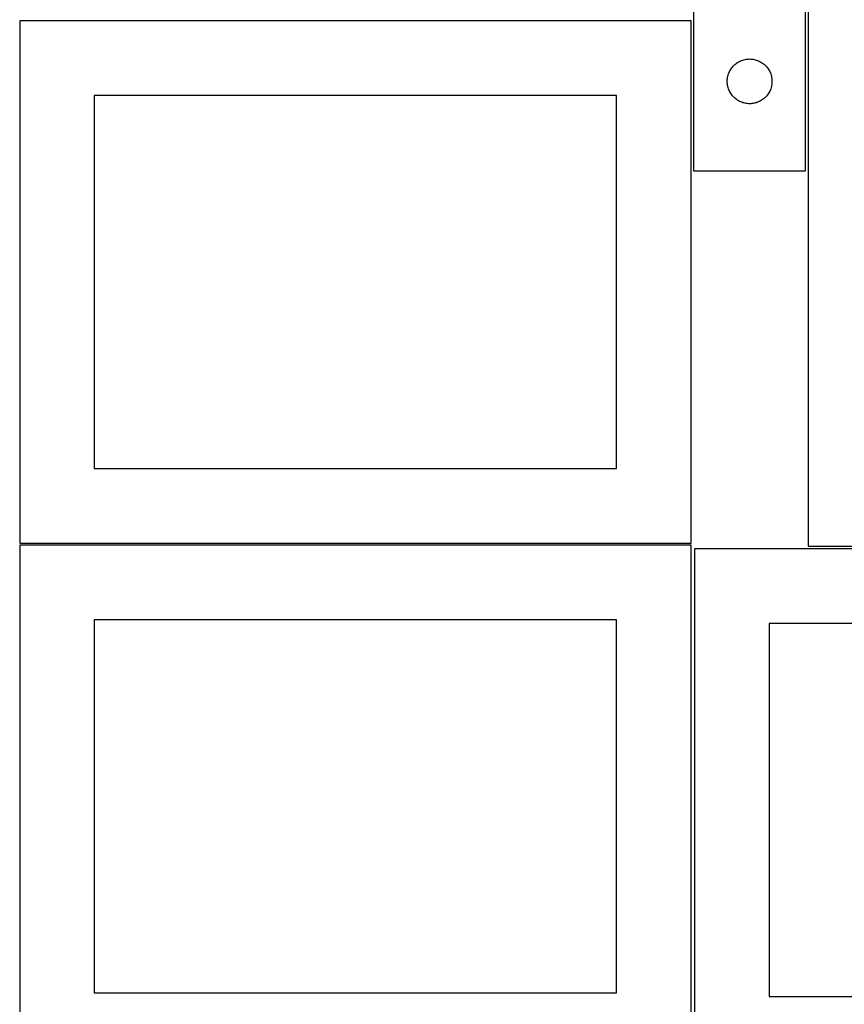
# Model space of a CAD drawing. Header units: millimetres. Extents: x 7 to 1493, y 7 to 2993.
# Tile 12 of 19: x 7 to 559, y 1683 to 2343. Entities that reach past the tile are written whole.
import ezdxf

# ---------------------------------------------------------------- set-up
doc = ezdxf.new("R2010")
doc.units = ezdxf.units.MM
doc.layers.add('CUT', color=7, linetype='CONTINUOUS', true_color=0x000000)

msp = doc.modelspace()

# ---------------------------------------------------------------- linework, layer by layer
at = {"layer": 'CUT'}
for p, q in [((458.173361, 2541.650902), (458.173361, 2241.650902)), ((533.173361, 2241.650902), (533.173361, 2441.650902)), ((535.001388, 2440.083786), (535.001388, 1990.083786)), ((456.524767, 2342.209974), (6.524767, 2342.209974)), ((6.524767, 2342.209974), (6.524767, 1992.209974)), ((456.524767, 1992.209974), (456.524767, 2342.209974)), ((493.365002, 2316.47222), (494.131046, 2316.5714)), ((494.131046, 2316.5714), (494.901179, 2316.631013)), ((494.901179, 2316.631013), (495.673361, 2316.650902)), ((495.673361, 2316.650902), (496.445542, 2316.631013)), ((496.445542, 2316.631013), (497.215676, 2316.5714)), ((497.215676, 2316.5714), (497.981719, 2316.47222)), ((482.813641, 2309.372794), (483.228205, 2310.024558)), ((483.228205, 2310.024558), (483.675772, 2310.654116)), ((483.675772, 2310.654116), (484.155154, 2311.259799)), ((484.155154, 2311.259799), (484.66508, 2311.840002)), ((484.66508, 2311.840002), (485.204198, 2312.393185)), ((485.204198, 2312.393185), (485.771079, 2312.917881)), ((485.771079, 2312.917881), (486.364218, 2313.412699)), ((486.364218, 2313.412699), (486.982044, 2313.876327)), ((486.982044, 2313.876327), (487.622918, 2314.307535)), ((487.622918, 2314.307535), (488.28514, 2314.70518)), ((488.28514, 2314.70518), (488.966954, 2315.068208)), ((488.966954, 2315.068208), (489.666552, 2315.395655)), ((489.666552, 2315.395655), (490.382079, 2315.686654)), ((490.382079, 2315.686654), (491.111638, 2315.940432)), ((491.111638, 2315.940432), (491.853294, 2316.156318)), ((491.853294, 2316.156318), (492.60508, 2316.333737)), ((492.60508, 2316.333737), (493.365002, 2316.47222)), ((497.981719, 2316.47222), (498.741642, 2316.333737)), ((498.741642, 2316.333737), (499.493427, 2316.156318)), ((499.493427, 2316.156318), (500.235083, 2315.940432)), ((500.235083, 2315.940432), (500.964642, 2315.686654)), ((500.964642, 2315.686654), (501.680169, 2315.395655)), ((501.680169, 2315.395655), (502.379768, 2315.068208)), ((502.379768, 2315.068208), (503.061582, 2314.70518)), ((503.061582, 2314.70518), (503.723804, 2314.307535)), ((503.723804, 2314.307535), (504.364677, 2313.876327)), ((504.364677, 2313.876327), (504.982503, 2313.412699)), ((504.982503, 2313.412699), (505.575642, 2312.917881)), ((505.575642, 2312.917881), (506.142523, 2312.393185)), ((506.142523, 2312.393185), (506.681641, 2311.840002)), ((506.681641, 2311.840002), (507.191567, 2311.259799)), ((507.191567, 2311.259799), (507.670949, 2310.654116)), ((507.670949, 2310.654116), (508.118516, 2310.024558)), ((508.118516, 2310.024558), (508.53308, 2309.372794)), ((480.718098, 2302.808534), (480.797521, 2303.576877)), ((480.797521, 2303.576877), (480.916391, 2304.340113)), ((480.916391, 2304.340113), (481.074395, 2305.096218)), ((481.074395, 2305.096218), (481.271113, 2305.843186)), ((481.271113, 2305.843186), (481.506022, 2306.579038)), ((481.506022, 2306.579038), (481.778501, 2307.30182)), ((481.778501, 2307.30182), (482.087827, 2308.009618)), ((482.087827, 2308.009618), (482.433179, 2308.700553)), ((482.433179, 2308.700553), (482.813641, 2309.372794)), ((508.53308, 2309.372794), (508.913543, 2308.700553)), ((508.913543, 2308.700553), (509.258895, 2308.009618)), ((509.258895, 2308.009618), (509.56822, 2307.30182)), ((509.56822, 2307.30182), (509.840699, 2306.579038)), ((509.840699, 2306.579038), (510.075609, 2305.843186)), ((510.075609, 2305.843186), (510.272326, 2305.096218)), ((510.272326, 2305.096218), (510.43033, 2304.340113)), ((510.43033, 2304.340113), (510.549201, 2303.576877)), ((510.549201, 2303.576877), (510.628624, 2302.808534)), ((480.678334, 2302.03712), (480.718098, 2302.808534)), ((480.678334, 2301.264683), (480.678334, 2302.03712)), ((480.718098, 2300.49327), (480.678334, 2301.264683)), ((480.797521, 2299.724926), (480.718098, 2300.49327)), ((480.916391, 2298.96169), (480.797521, 2299.724926)), ((481.074395, 2298.205586), (480.916391, 2298.96169)), ((481.271113, 2297.458617), (481.074395, 2298.205586)), ((481.506022, 2296.722766), (481.271113, 2297.458617)), ((481.778501, 2295.999983), (481.506022, 2296.722766)), ((509.840699, 2296.722766), (509.56822, 2295.999983)), ((510.075609, 2297.458617), (509.840699, 2296.722766)), ((510.272326, 2298.205586), (510.075609, 2297.458617)), ((510.43033, 2298.96169), (510.272326, 2298.205586)), ((510.549201, 2299.724926), (510.43033, 2298.96169)), ((510.628624, 2300.49327), (510.549201, 2299.724926)), ((510.628624, 2302.808534), (510.668388, 2302.03712)), ((510.668388, 2301.264683), (510.628624, 2300.49327)), ((510.668388, 2302.03712), (510.668388, 2301.264683)), ((406.524767, 2292.209974), (56.524767, 2292.209974)), ((56.524767, 2292.209974), (56.524767, 2042.209974)), ((406.524767, 2042.209974), (406.524767, 2292.209974)), ((482.087827, 2295.292186), (481.778501, 2295.999983)), ((482.433179, 2294.601251), (482.087827, 2295.292186)), ((482.813641, 2293.92901), (482.433179, 2294.601251)), ((483.228205, 2293.277246), (482.813641, 2293.92901)), ((483.675772, 2292.647688), (483.228205, 2293.277246)), ((484.155154, 2292.042004), (483.675772, 2292.647688)), ((484.66508, 2291.461802), (484.155154, 2292.042004)), ((485.204198, 2290.908619), (484.66508, 2291.461802)), ((485.771079, 2290.383923), (485.204198, 2290.908619)), ((486.364218, 2289.889105), (485.771079, 2290.383923)), ((505.575642, 2290.383923), (504.982503, 2289.889105)), ((506.142523, 2290.908619), (505.575642, 2290.383923)), ((506.681641, 2291.461802), (506.142523, 2290.908619)), ((507.191567, 2292.042004), (506.681641, 2291.461802)), ((507.670949, 2292.647688), (507.191567, 2292.042004)), ((508.118516, 2293.277246), (507.670949, 2292.647688)), ((508.53308, 2293.92901), (508.118516, 2293.277246)), ((508.913543, 2294.601251), (508.53308, 2293.92901)), ((509.258895, 2295.292186), (508.913543, 2294.601251)), ((509.56822, 2295.999983), (509.258895, 2295.292186)), ((486.982044, 2289.425477), (486.364218, 2289.889105)), ((487.622918, 2288.994268), (486.982044, 2289.425477)), ((488.28514, 2288.596623), (487.622918, 2288.994268)), ((488.966954, 2288.233596), (488.28514, 2288.596623)), ((489.666552, 2287.906148), (488.966954, 2288.233596)), ((490.382079, 2287.615149), (489.666552, 2287.906148)), ((491.111638, 2287.361371), (490.382079, 2287.615149)), ((491.853294, 2287.145486), (491.111638, 2287.361371)), ((492.60508, 2286.968066), (491.853294, 2287.145486)), ((493.365002, 2286.829583), (492.60508, 2286.968066)), ((494.131046, 2286.730404), (493.365002, 2286.829583)), ((494.901179, 2286.67079), (494.131046, 2286.730404)), ((495.673361, 2286.650902), (494.901179, 2286.67079)), ((496.445542, 2286.67079), (495.673361, 2286.650902)), ((497.215676, 2286.730404), (496.445542, 2286.67079)), ((497.981719, 2286.829583), (497.215676, 2286.730404)), ((498.741642, 2286.968066), (497.981719, 2286.829583)), ((499.493427, 2287.145486), (498.741642, 2286.968066)), ((500.235083, 2287.361371), (499.493427, 2287.145486)), ((500.964642, 2287.615149), (500.235083, 2287.361371)), ((501.680169, 2287.906148), (500.964642, 2287.615149)), ((502.379768, 2288.233596), (501.680169, 2287.906148)), ((503.061582, 2288.596623), (502.379768, 2288.233596)), ((503.723804, 2288.994268), (503.061582, 2288.596623)), ((504.364677, 2289.425477), (503.723804, 2288.994268)), ((504.982503, 2289.889105), (504.364677, 2289.425477)), ((458.173361, 2241.650902), (533.173361, 2241.650902)), ((56.524767, 2042.209974), (406.524767, 2042.209974)), ((6.524767, 1992.209974), (456.524767, 1992.209974)), ((456.524767, 1990.685194), (6.524767, 1990.685194)), ((6.524767, 1990.685194), (6.524767, 1640.685194)), ((456.524767, 1640.685194), (456.524767, 1990.685194)), ((908.723762, 1988.211848), (458.723762, 1988.211848)), ((458.723762, 1988.211848), (458.723762, 1638.211848)), ((535.001388, 1990.083786), (885.001388, 1990.083786)), ((406.524767, 1940.685194), (56.524767, 1940.685194)), ((56.524767, 1940.685194), (56.524767, 1690.685194)), ((406.524767, 1690.685194), (406.524767, 1940.685194)), ((858.723762, 1938.211848), (508.723762, 1938.211848)), ((508.723762, 1938.211848), (508.723762, 1688.211848)), ((56.524767, 1690.685194), (406.524767, 1690.685194)), ((508.723762, 1688.211848), (858.723762, 1688.211848))]:
    msp.add_line(p, q, dxfattribs=at)

doc.saveas('drawing.dxf')
